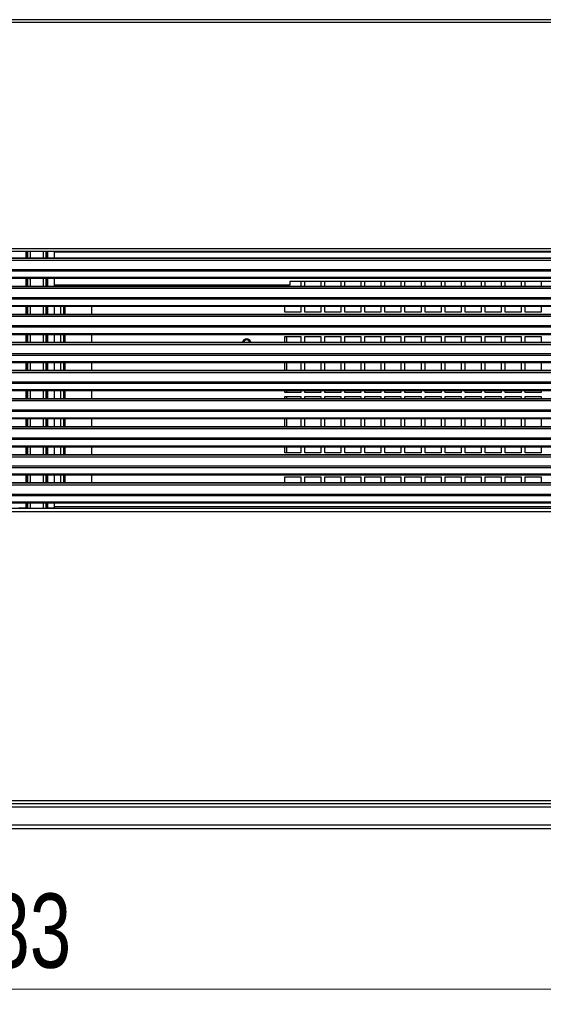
# Model space of a CAD drawing. Header units: millimetres. Extents: x 318 to 5748, y 324 to 4005.
# Tile 5 of 17: x 2239 to 2501, y 1849 to 2340. Entities that reach past the tile are written whole.
import ezdxf

# ---------------------------------------------------------------- set-up
doc = ezdxf.new("R2010")
doc.units = ezdxf.units.MM
doc.header["$LTSCALE"] = 5
doc.styles.add('SLDTEXTSTYLE0', font='TXT', dxfattribs={"width": 0.75})
doc.dimstyles.new('SLDDIMSTYLE0', dxfattribs={"dimtxt": 37.041667, "dimasz": 15, "dimexe": 0, "dimexo": 0.0625, "dimgap": 9.260417, "dimtad": 1, "dimdec": 0, "dimrnd": 1e-09, "dimzin": 12, "dimdsep": 46, "dimtxsty": 'SLDTEXTSTYLE0', "dimsah": 1, "dimcen": 0.09, "dimadec": 0, "dimazin": 3, "dimtfac": 1, "dimtdec": 0, "dimtofl": 0, "dimtmove": 0, "dimatfit": 3, "dimfxl": 1, "dimfrac": 2, "dimtolj": 1, "dimtzin": 12, "dimarcsym": 0})

# ---------------------------------------------------------------- blocks, each defined once
blk = doc.blocks.new('_D')
at = {"color": 7, "linetype": 'Continuous', "lineweight": 0}
for p, q in [((1731.48, 1933.23), (1731.48, 1851.43)), ((2764.39, 1933.23), (2764.39, 1851.43)), ((1731.48, 1856.43), (2764.39, 1856.43))]:
    blk.add_line(p, q, dxfattribs=at)
at = {"color": 7, "linetype": 'Continuous', "lineweight": 18}
for points in [[(1731.48, 1856.43), (1746.48, 1848.93), (1746.48, 1863.93)], [(2764.39, 1856.43), (2749.39, 1863.93), (2749.39, 1848.93)]]:
    blk.add_solid(points, dxfattribs=at)
at = {"color": 7, "linetype": 'Continuous', "lineweight": 18, "insert": (2182.44, 1904.18), "char_height": 37.042, "attachment_point": 1, "style": 'SLDTEXTSTYLE0'}
blk.add_mtext('1033', dxfattribs=at)

msp = doc.modelspace()

# ---------------------------------------------------------------- linework, layer by layer
at = {"color": 7, "linetype": 'Continuous', "lineweight": 25}
for p, q in [((2700.39, 2339.8), (1795.39, 2339.8)), ((1795.39, 2338.6), (2700.39, 2338.6)), ((2700.39, 2225.6), (1795.39, 2225.6)), ((1795.39, 2224.4), (2700.39, 2224.4)), ((2242.63, 2224.2), (2242.63, 2224.4)), ((2243.13, 2224.2), (2242.63, 2224.2)), ((2243.13, 2224.2), (2243.13, 2220.86)), ((2243.36, 2224.2), (2243.13, 2224.2)), ((2244.85, 2224.2), (2243.36, 2224.2)), ((2251.02, 2224.2), (2244.85, 2224.2)), ((2252.52, 2224.2), (2251.02, 2224.2)), ((2252.75, 2224.2), (2252.52, 2224.2)), ((2252.75, 2224.2), (2252.75, 2220.86)), ((2252.75, 2224.2), (2253.24, 2224.2)), ((2253.24, 2224.4), (2253.24, 2224.2)), ((2256.75, 2220.86), (2256.75, 2224.4)), ((2699.44, 2220.86), (1796.44, 2220.86)), ((1796.44, 2220.83), (2699.44, 2220.83)), ((1796.44, 2219.93), (2699.44, 2219.93)), ((1796.44, 2215.31), (2699.44, 2215.31)), ((1796.44, 2214.6), (2699.44, 2214.6)), ((2699.44, 2211.22), (1796.44, 2211.22)), ((1796.44, 2210.93), (2699.44, 2210.93)), ((2243.13, 2210.93), (2243.13, 2206.86)), ((2243.36, 2210.81), (2243.18, 2210.81)), ((2244.85, 2210.81), (2243.36, 2210.81)), ((2251.02, 2210.81), (2244.85, 2210.81)), ((2245.92, 2210.93), (2245.99, 2210.81)), ((2249.79, 2210.81), (2249.86, 2210.93)), ((2252.52, 2210.81), (2251.02, 2210.81)), ((2252.69, 2210.81), (2252.52, 2210.81)), ((2252.75, 2210.93), (2252.75, 2206.86)), ((2256.75, 2206.86), (2256.75, 2210.93)), ((2607.09, 2209.33), (2374.09, 2209.33)), ((2374.09, 2209.33), (2374.09, 2207.4)), ((2379.59, 2209.33), (2379.59, 2206.86)), ((2381.59, 2206.86), (2381.59, 2209.33)), ((2389.59, 2209.33), (2389.59, 2206.86)), ((2391.59, 2206.86), (2391.59, 2209.33)), ((2399.59, 2209.33), (2399.59, 2206.86)), ((2401.59, 2206.86), (2401.59, 2209.33)), ((2409.59, 2209.33), (2409.59, 2206.86)), ((2411.59, 2206.86), (2411.59, 2209.33)), ((2419.59, 2209.33), (2419.59, 2206.86)), ((2421.59, 2206.86), (2421.59, 2209.33)), ((2429.59, 2209.33), (2429.59, 2206.86)), ((2431.59, 2206.86), (2431.59, 2209.33)), ((2439.59, 2209.33), (2439.59, 2206.86)), ((2441.59, 2206.86), (2441.59, 2209.33)), ((2449.59, 2209.33), (2449.59, 2206.86)), ((2451.59, 2206.86), (2451.59, 2209.33)), ((2459.59, 2209.33), (2459.59, 2206.86)), ((2461.59, 2206.86), (2461.59, 2209.33)), ((2469.59, 2209.33), (2469.59, 2206.86)), ((2471.59, 2206.86), (2471.59, 2209.33)), ((2479.59, 2209.33), (2479.59, 2206.86)), ((2481.59, 2206.86), (2481.59, 2209.33)), ((2489.59, 2209.33), (2489.59, 2206.86)), ((2491.59, 2206.86), (2491.59, 2209.33)), ((2499.59, 2209.33), (2499.59, 2206.86)), ((2699.44, 2206.86), (1796.44, 2206.86)), ((1796.44, 2206.83), (2699.44, 2206.83)), ((1796.44, 2205.93), (2699.44, 2205.93)), ((2374.09, 2207.4), (2256.75, 2207.4)), ((2261.39, 2206.86), (2261.39, 2207.4)), ((2275.39, 2206.86), (2275.39, 2207.4)), ((2371.59, 2206.86), (2371.59, 2207.4)), ((1796.44, 2201.31), (2699.44, 2201.31)), ((1796.44, 2200.6), (2699.44, 2200.6)), ((2699.44, 2197.22), (1796.44, 2197.22)), ((1796.44, 2196.93), (2699.44, 2196.93)), ((2243.13, 2196.93), (2243.13, 2192.86)), ((2243.36, 2196.81), (2243.18, 2196.81)), ((2244.85, 2196.81), (2243.36, 2196.81)), ((2251.02, 2196.81), (2244.85, 2196.81)), ((2252.52, 2196.81), (2251.02, 2196.81)), ((2252.69, 2196.81), (2252.52, 2196.81)), ((2252.75, 2196.93), (2252.75, 2192.86)), ((2256.75, 2192.86), (2256.75, 2196.93)), ((2261.39, 2192.86), (2261.39, 2196.93)), ((2275.39, 2192.86), (2275.39, 2196.93)), ((2371.59, 2193.91), (2371.59, 2196.93)), ((2379.59, 2196.93), (2379.59, 2193.91)), ((2381.59, 2193.91), (2381.59, 2196.93)), ((2389.59, 2196.93), (2389.59, 2193.91)), ((2391.59, 2193.91), (2391.59, 2196.93)), ((2399.59, 2196.93), (2399.59, 2193.91)), ((2401.59, 2193.91), (2401.59, 2196.93)), ((2409.59, 2196.93), (2409.59, 2193.91)), ((2411.59, 2193.91), (2411.59, 2196.93)), ((2419.59, 2196.93), (2419.59, 2193.91)), ((2421.59, 2193.91), (2421.59, 2196.93)), ((2429.59, 2196.93), (2429.59, 2193.91)), ((2431.59, 2193.91), (2431.59, 2196.93)), ((2439.59, 2196.93), (2439.59, 2193.91)), ((2441.59, 2193.91), (2441.59, 2196.93)), ((2449.59, 2196.93), (2449.59, 2193.91)), ((2451.59, 2193.91), (2451.59, 2196.93)), ((2459.59, 2196.93), (2459.59, 2193.91)), ((2461.59, 2193.91), (2461.59, 2196.93)), ((2469.59, 2196.93), (2469.59, 2193.91)), ((2471.59, 2193.91), (2471.59, 2196.93)), ((2479.59, 2196.93), (2479.59, 2193.91)), ((2481.59, 2193.91), (2481.59, 2196.93)), ((2489.59, 2196.93), (2489.59, 2193.91)), ((2491.59, 2193.91), (2491.59, 2196.93)), ((2499.59, 2196.93), (2499.59, 2193.91)), ((2699.44, 2192.86), (1796.44, 2192.86)), ((1796.44, 2192.83), (2699.44, 2192.83)), ((1796.44, 2191.93), (2699.44, 2191.93)), ((2379.59, 2193.91), (2371.59, 2193.91)), ((2389.59, 2193.91), (2381.59, 2193.91)), ((2399.59, 2193.91), (2391.59, 2193.91)), ((2409.59, 2193.91), (2401.59, 2193.91)), ((2419.59, 2193.91), (2411.59, 2193.91)), ((2429.59, 2193.91), (2421.59, 2193.91)), ((2439.59, 2193.91), (2431.59, 2193.91)), ((2449.59, 2193.91), (2441.59, 2193.91)), ((2459.59, 2193.91), (2451.59, 2193.91)), ((2469.59, 2193.91), (2461.59, 2193.91)), ((2479.59, 2193.91), (2471.59, 2193.91)), ((2489.59, 2193.91), (2481.59, 2193.91)), ((2499.59, 2193.91), (2491.59, 2193.91)), ((1796.44, 2187.31), (2699.44, 2187.31)), ((1796.44, 2186.6), (2699.44, 2186.6)), ((2699.44, 2183.22), (1796.44, 2183.22)), ((1796.44, 2182.93), (2699.44, 2182.93)), ((2243.13, 2182.93), (2243.13, 2178.86)), ((2243.36, 2182.81), (2243.18, 2182.81)), ((2244.85, 2182.81), (2243.36, 2182.81)), ((2251.02, 2182.81), (2244.85, 2182.81)), ((2252.52, 2182.81), (2251.02, 2182.81)), ((2252.69, 2182.81), (2252.52, 2182.81)), ((2252.75, 2182.93), (2252.75, 2178.86)), ((2256.75, 2178.86), (2256.75, 2182.93)), ((2261.39, 2178.86), (2261.39, 2182.93)), ((2275.39, 2178.86), (2275.39, 2182.93)), ((2371.59, 2178.86), (2371.59, 2181.91)), ((2371.59, 2181.91), (2379.59, 2181.91)), ((2379.59, 2181.91), (2379.59, 2178.86)), ((2381.59, 2178.86), (2381.59, 2181.91)), ((2381.59, 2181.91), (2389.59, 2181.91)), ((2389.59, 2181.91), (2389.59, 2178.86)), ((2391.59, 2178.86), (2391.59, 2181.91)), ((2391.59, 2181.91), (2399.59, 2181.91)), ((2399.59, 2181.91), (2399.59, 2178.86)), ((2401.59, 2178.86), (2401.59, 2181.91)), ((2401.59, 2181.91), (2409.59, 2181.91)), ((2409.59, 2181.91), (2409.59, 2178.86)), ((2411.59, 2178.86), (2411.59, 2181.91)), ((2411.59, 2181.91), (2419.59, 2181.91)), ((2419.59, 2181.91), (2419.59, 2178.86)), ((2421.59, 2178.86), (2421.59, 2181.91)), ((2421.59, 2181.91), (2429.59, 2181.91)), ((2429.59, 2181.91), (2429.59, 2178.86)), ((2431.59, 2178.86), (2431.59, 2181.91)), ((2431.59, 2181.91), (2439.59, 2181.91)), ((2439.59, 2181.91), (2439.59, 2178.86)), ((2441.59, 2178.86), (2441.59, 2181.91)), ((2441.59, 2181.91), (2449.59, 2181.91)), ((2449.59, 2181.91), (2449.59, 2178.86)), ((2451.59, 2178.86), (2451.59, 2181.91)), ((2451.59, 2181.91), (2459.59, 2181.91)), ((2459.59, 2181.91), (2459.59, 2178.86)), ((2461.59, 2178.86), (2461.59, 2181.91)), ((2461.59, 2181.91), (2469.59, 2181.91)), ((2469.59, 2181.91), (2469.59, 2178.86)), ((2471.59, 2178.86), (2471.59, 2181.91)), ((2471.59, 2181.91), (2479.59, 2181.91)), ((2479.59, 2181.91), (2479.59, 2178.86)), ((2481.59, 2178.86), (2481.59, 2181.91)), ((2481.59, 2181.91), (2489.59, 2181.91)), ((2489.59, 2181.91), (2489.59, 2178.86)), ((2491.59, 2178.86), (2491.59, 2181.91)), ((2491.59, 2181.91), (2499.59, 2181.91)), ((2499.59, 2181.91), (2499.59, 2178.86)), ((2699.44, 2178.86), (1796.44, 2178.86)), ((1796.44, 2178.83), (2699.44, 2178.83)), ((1796.44, 2177.93), (2699.44, 2177.93)), ((1796.44, 2173.31), (2699.44, 2173.31)), ((1796.44, 2172.6), (2699.44, 2172.6)), ((2699.44, 2169.22), (1796.44, 2169.22)), ((1796.44, 2168.93), (2699.44, 2168.93)), ((2699.44, 2164.86), (1796.44, 2164.86)), ((1796.44, 2164.83), (2699.44, 2164.83)), ((2243.13, 2168.93), (2243.13, 2164.86)), ((2243.36, 2168.81), (2243.18, 2168.81)), ((2244.85, 2168.81), (2243.36, 2168.81)), ((2251.02, 2168.81), (2244.85, 2168.81)), ((2252.52, 2168.81), (2251.02, 2168.81)), ((2252.69, 2168.81), (2252.52, 2168.81)), ((2252.75, 2168.93), (2252.75, 2164.86)), ((2256.75, 2164.86), (2256.75, 2168.93)), ((2261.39, 2164.86), (2261.39, 2168.93)), ((2275.39, 2164.86), (2275.39, 2168.93)), ((2371.59, 2164.86), (2371.59, 2168.93)), ((2379.59, 2168.93), (2379.59, 2164.86)), ((2381.59, 2164.86), (2381.59, 2168.93)), ((2389.59, 2168.93), (2389.59, 2164.86)), ((2391.59, 2164.86), (2391.59, 2168.93)), ((2399.59, 2168.93), (2399.59, 2164.86)), ((2401.59, 2164.86), (2401.59, 2168.93)), ((2409.59, 2168.93), (2409.59, 2164.86)), ((2411.59, 2164.86), (2411.59, 2168.93)), ((2419.59, 2168.93), (2419.59, 2164.86)), ((2421.59, 2164.86), (2421.59, 2168.93)), ((2429.59, 2168.93), (2429.59, 2164.86)), ((2431.59, 2164.86), (2431.59, 2168.93)), ((2439.59, 2168.93), (2439.59, 2164.86)), ((2441.59, 2164.86), (2441.59, 2168.93)), ((2449.59, 2168.93), (2449.59, 2164.86)), ((2451.59, 2164.86), (2451.59, 2168.93)), ((2459.59, 2168.93), (2459.59, 2164.86)), ((2461.59, 2164.86), (2461.59, 2168.93)), ((2469.59, 2168.93), (2469.59, 2164.86)), ((2471.59, 2164.86), (2471.59, 2168.93)), ((2479.59, 2168.93), (2479.59, 2164.86)), ((2481.59, 2164.86), (2481.59, 2168.93)), ((2489.59, 2168.93), (2489.59, 2164.86)), ((2491.59, 2164.86), (2491.59, 2168.93)), ((2499.59, 2168.93), (2499.59, 2164.86)), ((1796.44, 2163.93), (2699.44, 2163.93)), ((1796.44, 2159.31), (2699.44, 2159.31)), ((1796.44, 2158.6), (2699.44, 2158.6)), ((2699.44, 2155.22), (1796.44, 2155.22)), ((1796.44, 2154.93), (2699.44, 2154.93)), ((2243.13, 2154.93), (2243.13, 2150.86)), ((2252.75, 2154.93), (2252.75, 2150.86)), ((2256.75, 2150.86), (2256.75, 2154.93)), ((2261.39, 2150.86), (2261.39, 2154.93)), ((2275.39, 2150.86), (2275.39, 2154.93)), ((2371.59, 2153.91), (2371.59, 2154.93)), ((2379.59, 2154.93), (2379.59, 2153.91)), ((2381.59, 2153.91), (2381.59, 2154.93)), ((2389.59, 2154.93), (2389.59, 2153.91)), ((2391.59, 2153.91), (2391.59, 2154.93)), ((2399.59, 2154.93), (2399.59, 2153.91)), ((2401.59, 2153.91), (2401.59, 2154.93)), ((2409.59, 2154.93), (2409.59, 2153.91)), ((2411.59, 2153.91), (2411.59, 2154.93)), ((2419.59, 2154.93), (2419.59, 2153.91)), ((2421.59, 2153.91), (2421.59, 2154.93)), ((2429.59, 2154.93), (2429.59, 2153.91)), ((2431.59, 2153.91), (2431.59, 2154.93)), ((2439.59, 2154.93), (2439.59, 2153.91)), ((2441.59, 2153.91), (2441.59, 2154.93)), ((2449.59, 2154.93), (2449.59, 2153.91)), ((2451.59, 2153.91), (2451.59, 2154.93)), ((2459.59, 2154.93), (2459.59, 2153.91)), ((2461.59, 2153.91), (2461.59, 2154.93)), ((2469.59, 2154.93), (2469.59, 2153.91)), ((2471.59, 2153.91), (2471.59, 2154.93)), ((2479.59, 2154.93), (2479.59, 2153.91)), ((2481.59, 2153.91), (2481.59, 2154.93)), ((2489.59, 2154.93), (2489.59, 2153.91)), ((2491.59, 2153.91), (2491.59, 2154.93)), ((2499.59, 2154.93), (2499.59, 2153.91)), ((2699.44, 2150.86), (1796.44, 2150.86)), ((1796.44, 2150.83), (2699.44, 2150.83)), ((2243.36, 2154.81), (2243.18, 2154.81)), ((2244.85, 2154.81), (2243.36, 2154.81)), ((2251.02, 2154.81), (2244.85, 2154.81)), ((2252.52, 2154.81), (2251.02, 2154.81)), ((2252.69, 2154.81), (2252.52, 2154.81)), ((2379.59, 2153.91), (2371.59, 2153.91)), ((2371.59, 2150.86), (2371.59, 2151.91)), ((2371.59, 2151.91), (2379.59, 2151.91)), ((2379.59, 2151.91), (2379.59, 2150.86)), ((2389.59, 2153.91), (2381.59, 2153.91)), ((2381.59, 2150.86), (2381.59, 2151.91)), ((2381.59, 2151.91), (2389.59, 2151.91)), ((2389.59, 2151.91), (2389.59, 2150.86)), ((2399.59, 2153.91), (2391.59, 2153.91)), ((2391.59, 2150.86), (2391.59, 2151.91)), ((2391.59, 2151.91), (2399.59, 2151.91)), ((2399.59, 2151.91), (2399.59, 2150.86)), ((2409.59, 2153.91), (2401.59, 2153.91)), ((2401.59, 2150.86), (2401.59, 2151.91)), ((2401.59, 2151.91), (2409.59, 2151.91)), ((2409.59, 2151.91), (2409.59, 2150.86)), ((2419.59, 2153.91), (2411.59, 2153.91)), ((2411.59, 2150.86), (2411.59, 2151.91)), ((2411.59, 2151.91), (2419.59, 2151.91)), ((2419.59, 2151.91), (2419.59, 2150.86)), ((2429.59, 2153.91), (2421.59, 2153.91)), ((2421.59, 2150.86), (2421.59, 2151.91)), ((2421.59, 2151.91), (2429.59, 2151.91)), ((2429.59, 2151.91), (2429.59, 2150.86)), ((2439.59, 2153.91), (2431.59, 2153.91)), ((2431.59, 2150.86), (2431.59, 2151.91)), ((2431.59, 2151.91), (2439.59, 2151.91)), ((2439.59, 2151.91), (2439.59, 2150.86)), ((2449.59, 2153.91), (2441.59, 2153.91)), ((2441.59, 2150.86), (2441.59, 2151.91)), ((2441.59, 2151.91), (2449.59, 2151.91)), ((2449.59, 2151.91), (2449.59, 2150.86)), ((2459.59, 2153.91), (2451.59, 2153.91)), ((2451.59, 2150.86), (2451.59, 2151.91)), ((2451.59, 2151.91), (2459.59, 2151.91)), ((2459.59, 2151.91), (2459.59, 2150.86)), ((2469.59, 2153.91), (2461.59, 2153.91)), ((2461.59, 2150.86), (2461.59, 2151.91)), ((2461.59, 2151.91), (2469.59, 2151.91)), ((2469.59, 2151.91), (2469.59, 2150.86)), ((2479.59, 2153.91), (2471.59, 2153.91)), ((2471.59, 2150.86), (2471.59, 2151.91)), ((2471.59, 2151.91), (2479.59, 2151.91)), ((2479.59, 2151.91), (2479.59, 2150.86)), ((2489.59, 2153.91), (2481.59, 2153.91)), ((2481.59, 2150.86), (2481.59, 2151.91)), ((2481.59, 2151.91), (2489.59, 2151.91)), ((2489.59, 2151.91), (2489.59, 2150.86)), ((2499.59, 2153.91), (2491.59, 2153.91)), ((2491.59, 2150.86), (2491.59, 2151.91)), ((2491.59, 2151.91), (2499.59, 2151.91)), ((2499.59, 2151.91), (2499.59, 2150.86)), ((1796.44, 2149.93), (2699.44, 2149.93)), ((1796.44, 2145.31), (2699.44, 2145.31)), ((1796.44, 2144.6), (2699.44, 2144.6)), ((2699.44, 2141.22), (1796.44, 2141.22)), ((1796.44, 2140.93), (2699.44, 2140.93)), ((2243.13, 2140.93), (2243.13, 2136.86)), ((2243.36, 2140.81), (2243.18, 2140.81)), ((2244.85, 2140.81), (2243.36, 2140.81)), ((2251.02, 2140.81), (2244.85, 2140.81)), ((2252.52, 2140.81), (2251.02, 2140.81)), ((2252.69, 2140.81), (2252.52, 2140.81)), ((2252.75, 2140.93), (2252.75, 2136.86)), ((2256.75, 2136.86), (2256.75, 2140.93)), ((2261.39, 2136.86), (2261.39, 2140.93)), ((2275.39, 2136.86), (2275.39, 2140.93)), ((2371.59, 2136.86), (2371.59, 2140.93)), ((2379.59, 2140.93), (2379.59, 2136.86)), ((2381.59, 2136.86), (2381.59, 2140.93)), ((2389.59, 2140.93), (2389.59, 2136.86)), ((2391.59, 2136.86), (2391.59, 2140.93)), ((2399.59, 2140.93), (2399.59, 2136.86)), ((2401.59, 2136.86), (2401.59, 2140.93)), ((2409.59, 2140.93), (2409.59, 2136.86)), ((2411.59, 2136.86), (2411.59, 2140.93)), ((2419.59, 2140.93), (2419.59, 2136.86)), ((2421.59, 2136.86), (2421.59, 2140.93)), ((2429.59, 2140.93), (2429.59, 2136.86)), ((2431.59, 2136.86), (2431.59, 2140.93)), ((2439.59, 2140.93), (2439.59, 2136.86)), ((2441.59, 2136.86), (2441.59, 2140.93)), ((2449.59, 2140.93), (2449.59, 2136.86)), ((2451.59, 2136.86), (2451.59, 2140.93)), ((2459.59, 2140.93), (2459.59, 2136.86)), ((2461.59, 2136.86), (2461.59, 2140.93)), ((2469.59, 2140.93), (2469.59, 2136.86)), ((2471.59, 2136.86), (2471.59, 2140.93)), ((2479.59, 2140.93), (2479.59, 2136.86)), ((2481.59, 2136.86), (2481.59, 2140.93)), ((2489.59, 2140.93), (2489.59, 2136.86)), ((2491.59, 2136.86), (2491.59, 2140.93)), ((2499.59, 2140.93), (2499.59, 2136.86)), ((2699.44, 2136.86), (1796.44, 2136.86)), ((1796.44, 2136.83), (2699.44, 2136.83)), ((1796.44, 2135.93), (2699.44, 2135.93)), ((1796.44, 2131.31), (2699.44, 2131.31)), ((1796.44, 2130.6), (2699.44, 2130.6)), ((2699.44, 2127.22), (1796.44, 2127.22)), ((1796.44, 2126.93), (2699.44, 2126.93)), ((2243.13, 2126.93), (2243.13, 2122.86)), ((2243.36, 2126.81), (2243.18, 2126.81)), ((2244.85, 2126.81), (2243.36, 2126.81)), ((2251.02, 2126.81), (2244.85, 2126.81)), ((2252.52, 2126.81), (2251.02, 2126.81)), ((2252.69, 2126.81), (2252.52, 2126.81)), ((2252.75, 2126.93), (2252.75, 2122.86)), ((2256.75, 2122.86), (2256.75, 2126.93)), ((2261.39, 2122.86), (2261.39, 2126.93)), ((2275.39, 2122.86), (2275.39, 2126.93)), ((2371.59, 2123.91), (2371.59, 2126.93)), ((2379.59, 2126.93), (2379.59, 2123.91)), ((2381.59, 2123.91), (2381.59, 2126.93)), ((2389.59, 2126.93), (2389.59, 2123.91)), ((2391.59, 2123.91), (2391.59, 2126.93)), ((2399.59, 2126.93), (2399.59, 2123.91)), ((2401.59, 2123.91), (2401.59, 2126.93)), ((2409.59, 2126.93), (2409.59, 2123.91)), ((2411.59, 2123.91), (2411.59, 2126.93)), ((2419.59, 2126.93), (2419.59, 2123.91)), ((2421.59, 2123.91), (2421.59, 2126.93)), ((2429.59, 2126.93), (2429.59, 2123.91)), ((2431.59, 2123.91), (2431.59, 2126.93)), ((2439.59, 2126.93), (2439.59, 2123.91)), ((2441.59, 2123.91), (2441.59, 2126.93)), ((2449.59, 2126.93), (2449.59, 2123.91)), ((2451.59, 2123.91), (2451.59, 2126.93)), ((2459.59, 2126.93), (2459.59, 2123.91)), ((2461.59, 2123.91), (2461.59, 2126.93)), ((2469.59, 2126.93), (2469.59, 2123.91)), ((2471.59, 2123.91), (2471.59, 2126.93)), ((2479.59, 2126.93), (2479.59, 2123.91)), ((2481.59, 2123.91), (2481.59, 2126.93)), ((2489.59, 2126.93), (2489.59, 2123.91)), ((2491.59, 2123.91), (2491.59, 2126.93)), ((2499.59, 2126.93), (2499.59, 2123.91)), ((2699.44, 2122.86), (1796.44, 2122.86)), ((1796.44, 2122.83), (2699.44, 2122.83)), ((1796.44, 2121.93), (2699.44, 2121.93)), ((2379.59, 2123.91), (2371.59, 2123.91)), ((2389.59, 2123.91), (2381.59, 2123.91)), ((2399.59, 2123.91), (2391.59, 2123.91)), ((2409.59, 2123.91), (2401.59, 2123.91)), ((2419.59, 2123.91), (2411.59, 2123.91)), ((2429.59, 2123.91), (2421.59, 2123.91)), ((2439.59, 2123.91), (2431.59, 2123.91)), ((2449.59, 2123.91), (2441.59, 2123.91)), ((2459.59, 2123.91), (2451.59, 2123.91)), ((2469.59, 2123.91), (2461.59, 2123.91)), ((2479.59, 2123.91), (2471.59, 2123.91)), ((2489.59, 2123.91), (2481.59, 2123.91)), ((2499.59, 2123.91), (2491.59, 2123.91)), ((1796.44, 2117.31), (2699.44, 2117.31)), ((1796.44, 2116.6), (2699.44, 2116.6)), ((2699.44, 2113.22), (1796.44, 2113.22)), ((1796.44, 2112.93), (2699.44, 2112.93)), ((2243.13, 2112.93), (2243.13, 2108.86)), ((2243.36, 2112.81), (2243.18, 2112.81)), ((2244.85, 2112.81), (2243.36, 2112.81)), ((2251.02, 2112.81), (2244.85, 2112.81)), ((2252.52, 2112.81), (2251.02, 2112.81)), ((2252.69, 2112.81), (2252.52, 2112.81)), ((2252.75, 2112.93), (2252.75, 2108.86)), ((2256.91, 2112.93), (2256.75, 2112.88)), ((2256.75, 2108.86), (2256.75, 2112.93)), ((2261.39, 2108.86), (2261.39, 2112.93)), ((2275.39, 2108.86), (2275.39, 2112.93)), ((2371.59, 2108.86), (2371.59, 2111.91)), ((2371.59, 2111.91), (2379.59, 2111.91)), ((2379.59, 2111.91), (2379.59, 2108.86)), ((2381.59, 2108.86), (2381.59, 2111.91)), ((2381.59, 2111.91), (2389.59, 2111.91)), ((2389.59, 2111.91), (2389.59, 2108.86)), ((2391.59, 2108.86), (2391.59, 2111.91)), ((2391.59, 2111.91), (2399.59, 2111.91)), ((2399.59, 2111.91), (2399.59, 2108.86)), ((2401.59, 2108.86), (2401.59, 2111.91)), ((2401.59, 2111.91), (2409.59, 2111.91)), ((2409.59, 2111.91), (2409.59, 2108.86)), ((2411.59, 2108.86), (2411.59, 2111.91)), ((2411.59, 2111.91), (2419.59, 2111.91)), ((2419.59, 2111.91), (2419.59, 2108.86)), ((2421.59, 2108.86), (2421.59, 2111.91)), ((2421.59, 2111.91), (2429.59, 2111.91)), ((2429.59, 2111.91), (2429.59, 2108.86)), ((2431.59, 2108.86), (2431.59, 2111.91)), ((2431.59, 2111.91), (2439.59, 2111.91)), ((2439.59, 2111.91), (2439.59, 2108.86)), ((2441.59, 2108.86), (2441.59, 2111.91)), ((2441.59, 2111.91), (2449.59, 2111.91)), ((2449.59, 2111.91), (2449.59, 2108.86)), ((2451.59, 2108.86), (2451.59, 2111.91)), ((2451.59, 2111.91), (2459.59, 2111.91)), ((2459.59, 2111.91), (2459.59, 2108.86)), ((2461.59, 2108.86), (2461.59, 2111.91)), ((2461.59, 2111.91), (2469.59, 2111.91)), ((2469.59, 2111.91), (2469.59, 2108.86)), ((2471.59, 2108.86), (2471.59, 2111.91)), ((2471.59, 2111.91), (2479.59, 2111.91)), ((2479.59, 2111.91), (2479.59, 2108.86)), ((2481.59, 2108.86), (2481.59, 2111.91)), ((2481.59, 2111.91), (2489.59, 2111.91)), ((2489.59, 2111.91), (2489.59, 2108.86)), ((2491.59, 2108.86), (2491.59, 2111.91)), ((2491.59, 2111.91), (2499.59, 2111.91)), ((2499.59, 2111.91), (2499.59, 2108.86)), ((2699.44, 2108.86), (1796.44, 2108.86)), ((1796.44, 2108.83), (2699.44, 2108.83)), ((1796.44, 2107.92), (2699.44, 2107.92)), ((1796.44, 2103.3), (2699.44, 2103.3)), ((1796.44, 2102.6), (2699.44, 2102.6)), ((2699.39, 2096.03), (1796.4, 2096.03)), ((2699.44, 2099.22), (1796.44, 2099.22)), ((1796.44, 2098.92), (2699.44, 2098.92)), ((2242.63, 2096.25), (2239.63, 2096.25)), ((2243.13, 2096.25), (2242.63, 2096.25)), ((2243.13, 2098.92), (2243.13, 2096.25)), ((2243.13, 2096.03), (2243.13, 2096.25)), ((2243.36, 2098.78), (2243.18, 2098.78)), ((2244.85, 2098.78), (2243.36, 2098.78)), ((2251.02, 2098.78), (2244.85, 2098.78)), ((2252.52, 2098.78), (2251.02, 2098.78)), ((2252.69, 2098.78), (2252.52, 2098.78)), ((2252.75, 2096.25), (2252.75, 2098.92)), ((2252.75, 2096.25), (2252.75, 2096.03)), ((2253.24, 2096.25), (2252.75, 2096.25)), ((2256.25, 2096.25), (2253.24, 2096.25)), ((2256.75, 2096.75), (2256.75, 2098.92)), ((2698.89, 2094.53), (1796.89, 2094.53)), ((1796.4, 1949.03), (2699.39, 1949.03)), ((1796.89, 1950.53), (2698.89, 1950.53)), ((2753.59, 1947.23), (1742.28, 1947.23)), ((2763.59, 1938.23), (1732.28, 1938.23)), ((2762.59, 1936.43), (1733.28, 1936.43))]:
    msp.add_line(p, q, dxfattribs=at)
at = {"color": 8, "linetype": 'Continuous', "lineweight": 25}
for p, q in [((2242.63, 2220.86), (2242.63, 2224.2)), ((2243.36, 2220.86), (2243.36, 2224.2)), ((2244.85, 2220.86), (2244.85, 2224.2)), ((2251.02, 2224.2), (2251.02, 2220.86)), ((2252.52, 2220.86), (2252.52, 2224.2)), ((2253.24, 2224.2), (2253.24, 2220.86)), ((2650.63, 2223.9), (2256.75, 2223.9)), ((2242.63, 2206.86), (2242.63, 2210.93)), ((2243.36, 2206.86), (2243.36, 2210.81)), ((2244.85, 2206.86), (2244.85, 2210.81)), ((2251.02, 2210.81), (2251.02, 2206.86)), ((2252.52, 2206.86), (2252.52, 2210.81)), ((2253.24, 2210.93), (2253.24, 2206.86)), ((2259.89, 2206.86), (2259.89, 2207.4)), ((2261.89, 2207.4), (2261.89, 2206.86)), ((2242.63, 2192.86), (2242.63, 2196.93)), ((2243.36, 2192.86), (2243.36, 2196.81)), ((2244.85, 2192.86), (2244.85, 2196.81)), ((2251.02, 2196.81), (2251.02, 2192.86)), ((2252.52, 2192.86), (2252.52, 2196.81)), ((2253.24, 2196.93), (2253.24, 2192.86)), ((2259.89, 2192.86), (2259.89, 2196.93)), ((2261.89, 2196.93), (2261.89, 2192.86)), ((2242.63, 2178.86), (2242.63, 2182.93)), ((2243.36, 2178.86), (2243.36, 2182.81)), ((2244.85, 2178.86), (2244.85, 2182.81)), ((2251.02, 2182.81), (2251.02, 2178.86)), ((2252.52, 2178.86), (2252.52, 2182.81)), ((2253.24, 2182.93), (2253.24, 2178.86)), ((2259.89, 2178.86), (2259.89, 2182.93)), ((2261.89, 2182.93), (2261.89, 2178.86)), ((2372.59, 2178.86), (2372.59, 2181.91)), ((2242.63, 2164.86), (2242.63, 2168.93)), ((2243.36, 2164.86), (2243.36, 2168.81)), ((2244.85, 2164.86), (2244.85, 2168.81)), ((2251.02, 2168.81), (2251.02, 2164.86)), ((2252.52, 2164.86), (2252.52, 2168.81)), ((2253.24, 2168.93), (2253.24, 2164.86)), ((2259.89, 2164.86), (2259.89, 2168.93)), ((2261.89, 2168.93), (2261.89, 2164.86)), ((2372.59, 2164.86), (2372.59, 2168.93)), ((2242.63, 2150.86), (2242.63, 2154.93)), ((2253.24, 2154.93), (2253.24, 2150.86)), ((2259.89, 2150.86), (2259.89, 2154.93)), ((2261.89, 2154.93), (2261.89, 2150.86)), ((2372.59, 2153.91), (2372.59, 2154.93)), ((2243.36, 2150.86), (2243.36, 2154.81)), ((2244.85, 2150.86), (2244.85, 2154.81)), ((2251.02, 2154.81), (2251.02, 2150.86)), ((2252.52, 2150.86), (2252.52, 2154.81)), ((2372.59, 2150.86), (2372.59, 2151.91)), ((2242.63, 2136.86), (2242.63, 2140.93)), ((2243.36, 2136.86), (2243.36, 2140.81)), ((2244.85, 2136.86), (2244.85, 2140.81)), ((2251.02, 2140.81), (2251.02, 2136.86)), ((2252.52, 2136.86), (2252.52, 2140.81)), ((2253.24, 2140.93), (2253.24, 2136.86)), ((2259.89, 2136.86), (2259.89, 2140.93)), ((2261.89, 2140.93), (2261.89, 2136.86)), ((2372.59, 2136.86), (2372.59, 2140.93)), ((2242.63, 2122.86), (2242.63, 2126.93)), ((2243.36, 2122.86), (2243.36, 2126.81)), ((2244.85, 2122.86), (2244.85, 2126.81)), ((2251.02, 2126.81), (2251.02, 2122.86)), ((2252.52, 2122.86), (2252.52, 2126.81)), ((2253.24, 2126.93), (2253.24, 2122.86)), ((2259.89, 2122.86), (2259.89, 2126.93)), ((2261.89, 2126.93), (2261.89, 2122.86)), ((2372.59, 2123.91), (2372.59, 2126.93)), ((2242.63, 2108.86), (2242.63, 2112.93)), ((2243.36, 2108.86), (2243.36, 2112.81)), ((2244.85, 2108.86), (2244.85, 2112.81)), ((2251.02, 2112.81), (2251.02, 2108.86)), ((2252.52, 2108.86), (2252.52, 2112.81)), ((2253.24, 2112.93), (2253.24, 2108.86)), ((2259.89, 2108.86), (2259.89, 2112.93)), ((2261.89, 2112.93), (2261.89, 2108.86)), ((2242.63, 2096.25), (2242.63, 2098.92)), ((2243.36, 2096.03), (2243.36, 2098.78)), ((2244.85, 2096.03), (2244.85, 2098.78)), ((2251.02, 2098.78), (2251.02, 2096.03)), ((2252.52, 2096.03), (2252.52, 2098.78)), ((2253.24, 2098.92), (2253.24, 2096.25)), ((2256.75, 2097.03), (2650.63, 2097.03))]:
    msp.add_line(p, q, dxfattribs=at)
at = {"color": 7, "linetype": 'Continuous', "lineweight": 25, "flags": 128}
for points in [[(2246.69, 2210.81), (2246.69, 2210.81), (2246.59, 2210.93)], [(2249.2, 2210.93), (2249.09, 2210.81), (2249.09, 2210.81)]]:
    msp.add_lwpolyline(points, dxfattribs=at)
at = {"color": 7, "linetype": 'Continuous', "lineweight": 25}
for centre, radius, start, end in [((2352.59, 2178.44), 2.25, 90, 169.238), ((2352.59, 2178.44), 1.7, 14.3085, 165.6915), ((2352.59, 2178.44), 2.25, 10.762, 90), ((2239.63, 2096.75), 0.5, 180, 270), ((2256.25, 2096.75), 0.5, 270, 0)]:
    msp.add_arc(centre, radius, start, end, dxfattribs=at)
for centre, major_axis, start_param, end_param in [((2243.19, 2211.69), (0, 0.878), 2.608687, 3.056087), ((2244.2, 2211.69), (0, 0.878), 2.608687, 3.056087), ((2251.68, 2211.69), (0, 0.878), 3.227098, 3.674498), ((2252.68, 2211.69), (0, 0.878), 3.227098, 3.674498), ((2243.18, 2197.61), (0, 0.8), 2.590187, 3.141593), ((2244.19, 2197.61), (0, 0.8), 2.590187, 3.141593), ((2251.69, 2197.61), (0, 0.8), 3.141593, 3.692998), ((2252.69, 2197.61), (0, 0.8), 3.141593, 3.692998), ((2243.18, 2183.61), (0, 0.8), 2.590187, 3.141593), ((2244.19, 2183.61), (0, 0.8), 2.590187, 3.141593), ((2251.69, 2183.61), (0, 0.8), 3.141593, 3.692998), ((2252.69, 2183.61), (0, 0.8), 3.141593, 3.692998), ((2243.18, 2169.61), (0, 0.8), 2.590187, 3.141593), ((2244.19, 2169.61), (0, 0.8), 2.590187, 3.141593), ((2251.69, 2169.61), (0, 0.8), 3.141593, 3.692998), ((2252.69, 2169.61), (0, 0.8), 3.141593, 3.692998), ((2243.18, 2155.61), (0, 0.8), 2.590187, 3.141593), ((2244.19, 2155.61), (0, 0.8), 2.590187, 3.141593), ((2251.69, 2155.61), (0, 0.8), 3.141593, 3.692998), ((2252.69, 2155.61), (0, 0.8), 3.141593, 3.692998), ((2243.18, 2141.61), (0, 0.8), 2.590187, 3.141593), ((2244.19, 2141.61), (0, 0.8), 2.590187, 3.141593), ((2251.69, 2141.61), (0, 0.8), 3.141593, 3.692998), ((2252.69, 2141.61), (0, 0.8), 3.141593, 3.692998), ((2243.18, 2127.61), (0, 0.8), 2.590187, 3.141593), ((2244.19, 2127.61), (0, 0.8), 2.590187, 3.141593), ((2251.69, 2127.61), (0, 0.8), 3.141593, 3.692998), ((2252.69, 2127.61), (0, 0.8), 3.141593, 3.692998), ((2243.18, 2113.61), (0, 0.8), 2.590187, 3.141593), ((2244.19, 2113.61), (0, 0.8), 2.590187, 3.141593), ((2251.69, 2113.61), (0, 0.8), 3.141593, 3.692998), ((2252.69, 2113.61), (0, 0.8), 3.141593, 3.692998), ((2243.18, 2099.58), (0, 0.8), 2.535672, 3.141593), ((2244.19, 2099.58), (0, 0.8), 2.535672, 3.141593), ((2251.69, 2099.58), (0, 0.8), 3.141593, 3.747513), ((2252.69, 2099.58), (0, 0.8), 3.141593, 3.747513)]:
    msp.add_ellipse(centre, major_axis=major_axis, ratio=0.087489, start_param=start_param, end_param=end_param, dxfattribs=at)

# ---------------------------------------------------------------- dimensions: what is measured, and where the dimension line sits
at = {"color": 7, "linetype": 'Continuous', "lineweight": 18}
dim = msp.add_linear_dim(base=(2764.39, 1856.43), p1=(1731.48, 1938.23), p2=(2764.39, 1938.23), angle=0, dimstyle='SLDDIMSTYLE0', dxfattribs=at)
dim.commit()
dim.dimension.update_dxf_attribs({"geometry": '_D', "text_midpoint": (2237.18, 1856.43), "dimtype": 160})

doc.saveas('drawing.dxf')
